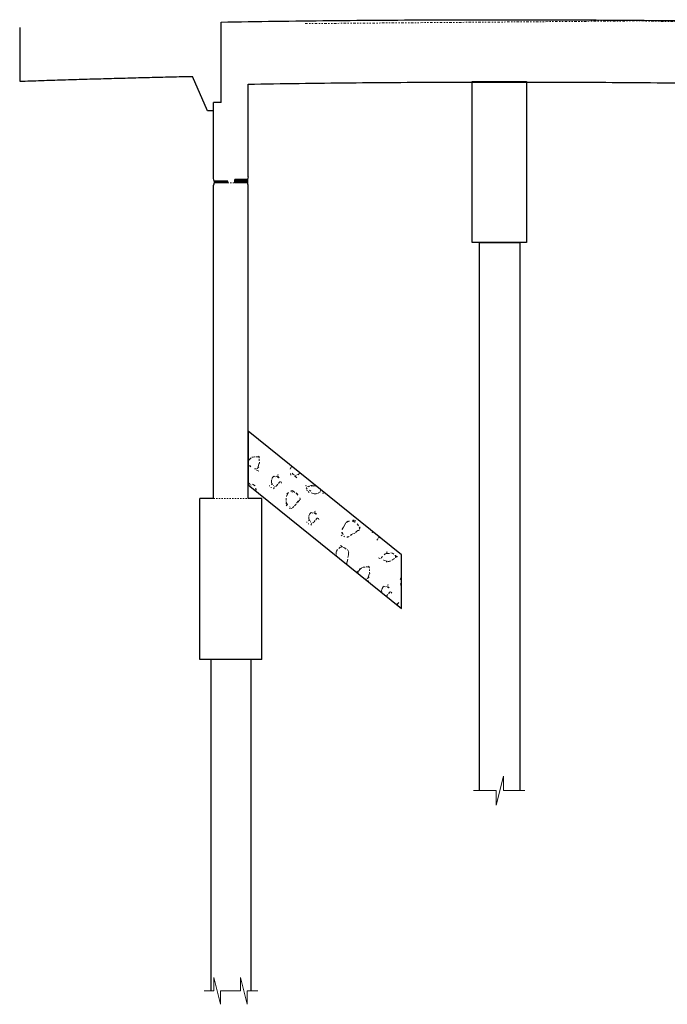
# Model space of a CAD drawing. Extents: x -10 to 913, y 929 to 1293.
# Tile 5 of 7: x 689 to 737, y 1104 to 1177. Entities that reach past the tile are written whole.
import ezdxf

# ---------------------------------------------------------------- set-up
doc = ezdxf.new("R2010")
doc.units = 0
doc.header["$MEASUREMENT"] = 0
for name, pattern in [('bconstruction', [0.46875, 0.25, -0.03125, 0.0625, -0.03125, 0.0625, -0.03125]), ('DGN Style 3', [0.380284, 0.271631, -0.108652]), ('DGN Style 6', [0.516643, 0.190142, -0.108652, 0.000271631, -0.108652, 0.000271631, -0.108652])]:
    doc.linetypes.add(name, pattern=pattern)
for name, color, linetype, lineweight in [('BR_P_Dia_Object', 40, 'Continuous', 30), ('BR_P_Gen_Approach_Slab', 30, 'Continuous', 30), ('BR_P_Gen_Joint_Filler', 40, 'Continuous', 0), ('BR_P_Gen_Text', 7, 'Continuous', 13), ('BR_P_Slab_Object', 3, 'Continuous', 30), ('BR_P_Sub_Const_Joint', 5, 'bconstruction', 13), ('BR_P_Sub_Deep_Object', 4, 'Continuous', 30), ('BR_P_Sub_Foot_Object', 7, 'Continuous', 30), ('BR_P_Sub_Object', 1, 'Continuous', 30), ('PF_X_Ground_Line', 92, 'DGN Style 3', 13), ('XS_P_Finished_Grade', 3, 'Continuous', 30)]:
    doc.layers.add(name, color=color, linetype=linetype, lineweight=lineweight)

msp = doc.modelspace()

# ---------------------------------------------------------------- hatches: boundary and pattern name
at = {"layer": 'BR_P_Gen_Joint_Filler', "ltscale": 0.05}
h = msp.add_hatch(dxfattribs=at)
h.set_pattern_fill('HATCH', color=256, scale=0.01, style=0, pattern_type=2)
h.set_pattern_definition([(135, (702.53656, 1164.10931), (0.0596878, 0.0596878), [])])
h.paths.add_polyline_path([(703.581, 1165.023), (703.581, 1165.148), (704.61, 1165.148), (704.61, 1165.023)])
h = msp.add_hatch(dxfattribs=at)
h.set_pattern_fill('HATCH', color=256, scale=0.01, style=0, pattern_type=2)
h.set_pattern_definition([(135, (704.68366, 1164.46225), (0.0596878, 0.0596878), [])])
h.paths.add_polyline_path([(706.073, 1165.023), (705.116, 1165.023), (705.116, 1165.273), (706.073, 1165.273)])
at = {"layer": 'XS_P_Finished_Grade', "linetype": 'Continuous', "lineweight": 0}
h = msp.add_hatch(dxfattribs=at)
h.set_pattern_fill('A-1-A', style=0, pattern_type=2)
h.set_pattern_definition([(239.067042, (14300.7736, 22740.1637), (-16.399995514, -24.62999191), [0.1824, -47.6743]), (240.28519, (14300.6799, 22740.0073), (-24.600004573, -41.05000719), [0.1824, -65.9889]), (239.067042, (14300.5894, 22739.8489), (-16.399995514, -24.62999191), [0.18242, -47.67426]), (254.762598, (14300.49566, 22739.6924), (-8.200002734, -32.84000896), [0.12004, -93.48048]), (277.116427, (14300.4641, 22739.5765), (-8.19999989, 57.46999742), [0.12848, -66.06142]), (288.41401, (14300.48, 22739.449), (3.8e-06, -8.21000068), [0.13198, -25.82716]), (296.537129, (14300.5217, 22739.324), (6e-06, -8.21000183), [0.0673, -18.28636]), (303.657846, (14300.5518, 22739.2636), (-8.1999992, 8.2100043), [0.06548, -29.525]), (319.364198, (14300.5881, 22739.2091), (-49.199995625, 41.04999543), [0.06998, -75.56934]), (336.011584, (14300.6412, 22739.1636), (-16.399995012, 8.209998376), [0.09094, -80.68596]), (353.652139, (14300.7243, 22739.1266), (-8.199994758, -1.194e-06), [0.08618, -74.16908]), (11.323369, (14300.81, 22739.117), (-32.80000181, -8.21000049), [0.0835, -41.73044]), (21.8255, (14300.8918, 22739.1335), (-24.59999481, -8.20999835), [0.09562, -44.07016]), (24.470271, (14300.98056, 22739.169), (-16.399994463, -8.20999683), [0.09666, -99.00502]), (26.592994, (14301.0685, 22739.209), (-8.2000021, -9.95e-06), [0.09766, -18.24256]), (26.592994, (14301.156, 22739.2528), (-8.2000021, -9.95e-06), [0.21512, -18.12512]), (29.084259, (14301.3482, 22739.34906), (-57.399997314, -32.839998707), [0.21272, -84.23574]), (33.722304, (14301.5341, 22739.4525), (-16.39999823, -8.21001047), [0.21862, -29.358]), (54.005837, (14301.71596, 22739.5738), (-40.999997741, -57.469996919), [0.11502, -111.50602]), (78.703489, (14301.7835, 22739.6669), (-8.19999916, -32.83999415), [0.11872, -41.74228]), (108.41401, (14301.8068, 22739.7833), (-8.19999652, 16.42000022), [0.10696, -25.85218]), (128.625749, (14301.773, 22739.8848), (-24.60000036, 32.840001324), [0.0509, -52.49378]), (131.598867, (14301.74124, 22739.92454), (-57.400001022, 65.680003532), [0.05184, -98.75652]), (132.238934, (14301.70684, 22739.9633), (-73.799995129, 82.099994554), [0.05222, -121.93096]), (134.965085, (14301.672, 22740.002), (-8.1999936, 4.8e-06), [0.0972, -11.50642]), (132.238934, (14301.60304, 22740.0707), (-73.799995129, 82.099994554), [0.09646, -121.88672]), (137.978063, (14301.5382, 22740.14214), (-8.199996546, 8.209997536), [0.09838, -110.28156]), (146.277696, (14301.4651, 22740.208), (-8.20000262, 8.2099898), [0.08614, -29.49048]), (158.1745, (14301.3935, 22740.2558), (-16.40000215, 8.21000081), [0.08584, -44.07994]), (164.036149, (14301.3138, 22740.2877), (-32.799995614, 8.20999903), [0.08686, -59.61554]), (168.676631, (14301.2303, 22740.3116), (-32.80000181, 8.21000049), [0.05026, -41.76366]), (173.652139, (14301.181, 22740.3215), (-65.600002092, 8.210001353), [0.04974, -74.20552]), (185.200729, (14301.13154, 22740.327), (-8.199997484, 1.172e-06), [0.0493, -90.52358]), (185.200729, (14301.08246, 22740.3225), (-8.199997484, 1.172e-06), [0.05656, -90.5163]), (189.473653, (14301.0261, 22740.3174), (-8.19999675, 1.32e-06), [0.05656, -49.82374]), (208.639825, (14300.97036, 22740.3081), (-73.799999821, -41.050000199), [0.05534, -102.7191]), (218.693876, (14300.9218, 22740.2816), (-32.799998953, -24.629999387), [0.06308, -52.46754]), (217.90883, (14300.87256, 22740.24214), (-32.800006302, -24.630004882), [0.06312, -93.47426]), (218.693876, (14300.8227, 22740.2034), (-32.799998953, -24.629999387), [0.06312, -52.46748]), (102.514028, (14300.166, 22745.4937), (-8.199999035, 32.83999561), [0.17332, -75.5148]), (102.514028, (14300.1284, 22745.6629), (-8.199999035, 32.83999561), [0.17332, -75.5148]), (104.019822, (14300.0909, 22745.8321), (-8.20000134, 24.63000696), [0.17332, -33.67496]), (95.188137, (14300.0489, 22746.00026), (1.6e-07, -8.209995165), [0.13136, -90.55014]), (77.485972, (14300.037, 22746.1311), (-8.19999977, -41.050000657), [0.13308, -75.55504]), (59.067042, (14300.0658, 22746.261), (-8.20000093, -16.42000195), [0.15192, -47.70476]), (42.308448, (14300.14394, 22746.39134), (-8.19999299, -8.209993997), [0.14358, -121.82548]), (30.994573, (14300.2501, 22746.488), (-24.599993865, -16.41999546), [0.12276, -47.70648]), (12.543603, (14300.3554, 22746.5512), (-32.799994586, -8.2099981), [0.11252, -75.49208]), (354.799271, (14300.4652, 22746.57564), (-8.199997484, -1.172e-06), [0.13146, -90.44142]), (335.529729, (14300.5961, 22746.5637), (-16.399994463, 8.20999683), [0.1459, -98.95578]), (318.779466, (14300.7289, 22746.5033), (-8.199999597, 8.210000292), [0.1692, -87.04412]), (296.537129, (14300.856, 22746.3918), (6e-06, -8.21000183), [0.2296, -18.12406]), (270, (14300.959, 22746.186), (-8.2, -8.21), [0.20964, -8.00036]), (260.548995, (14300.9587, 22745.9768), (3e-08, -8.20999944), [0.20862, -49.7292]), (261.879668, (14300.9245, 22745.771), (-8.20000218, -49.26000964), [0.1653, -57.88674]), (254.762598, (14300.9011, 22745.6073), (-8.200002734, -32.84000896), [0.16712, -93.4334]), (240.28519, (14300.8572, 22745.4461), (-24.600004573, -41.05000719), [0.18382, -65.98748]), (222.308448, (14300.7661, 22745.28644), (-8.19999299, -8.209993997), [0.13018, -121.83888]), (206.592994, (14300.67, 22745.1988), (-8.2000021, -9.95e-06), [0.11818, -18.22204]), (180, (14300.564, 22745.146), (-8.2, 8.21), [0.09898, -8.10102]), (150.225029, (14300.4652, 22745.1459), (-16.400003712, 8.21000134), [0.11058, -66.01978]), (138.779466, (14300.3692, 22745.2008), (-57.399995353, 49.259995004), [0.1207, -87.09262]), (123.657846, (14300.2784, 22745.2803), (-8.19999724, 16.41999008), [0.11802, -29.47248]), (113.173318, (14300.213, 22745.3786), (-8.19999738, 16.41999415), [0.04162, -62.47206]), (111.777341, (14300.1966, 22745.4168), (-8.19999726, 24.62999411), [0.04136, -44.1634]), (111.777341, (14300.1813, 22745.4553), (-8.19999726, 24.62999411), [0.04136, -44.16342]), (120.932958, (14301.2369, 22742.2182), (-16.399995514, 24.62999191), [0.18266, -47.67402]), (120.932958, (14301.143, 22742.3749), (-16.399995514, 24.62999191), [0.18266, -47.67402]), (120.932958, (14301.0491, 22742.5316), (-16.399995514, 24.62999191), [0.18266, -47.67402]), (104.019822, (14300.9552, 22742.6883), (-8.20000134, 24.63000696), [0.1206, -33.72766]), (81.879668, (14300.926, 22742.8053), (1.07e-06, -8.209996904), [0.12866, -57.9234]), (71.58599, (14300.9441, 22742.9326), (-3.8e-06, -8.21000068), [0.13192, -25.82722]), (65.582341, (14300.9858, 22743.0578), (-8.200002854, -16.420007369), [0.06762, -99.11352]), (55.040779, (14301.01376, 22743.1194), (-40.99999993, -57.469998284), [0.0661, -100.1096]), (41.220534, (14301.05164, 22743.17356), (-8.199999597, -8.210000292), [0.0703, -87.14302]), (24.470271, (14301.1045, 22743.2199), (-16.399994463, -8.20999683), [0.09092, -99.01076]), (5.717511, (14301.1873, 22743.2575), (-8.199993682, 9.94e-07), [0.08636, -82.32362]), (348.676631, (14301.2732, 22743.2661), (-32.80000181, 8.21000049), [0.08342, -41.7305]), (338.1745, (14301.355, 22743.2498), (-24.59999481, 8.20999835), [0.09556, -44.07024]), (335.529729, (14301.4437, 22743.21424), (-16.399994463, 8.20999683), [0.09664, -99.00504]), (333.407006, (14301.5317, 22743.1742), (-8.2000021, 9.95e-06), [0.09768, -18.24256]), (333.407006, (14301.619, 22743.1305), (-8.2000021, 9.95e-06), [0.21536, -18.12488]), (330.915741, (14301.8116, 22743.0341), (-57.399997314, 32.839998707), [0.2129, -84.23556]), (326.277696, (14301.9976, 22742.9306), (-16.39999823, 8.21001047), [0.21904, -29.35758]), (305.504656, (14302.1798, 22742.809), (-16.40000268, 24.63000264), [0.11474, -70.4813]), (281.296511, (14302.2464, 22742.7156), (-8.19999916, 32.83999415), [0.11796, -41.74302]), (251.58599, (14302.2696, 22742.6), (-8.19999652, -16.42000022), [0.1065, -25.85264]), (232.158852, (14302.2359, 22742.49884), (-32.79999725, -41.04999593), [0.0511, -93.51434]), (228.848678, (14302.20456, 22742.4585), (-8.199994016, -8.20999402), [0.05224, -87.17518]), (227.761066, (14302.1702, 22742.41916), (-73.799995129, -82.099994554), [0.05266, -121.93052]), (227.761066, (14302.1348, 22742.38016), (-73.799995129, -82.099994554), [0.09722, -121.88596]), (225.034915, (14302.0694, 22742.308), (-8.1999936, -4.8e-06), [0.09644, -11.50718]), (222.021937, (14302.0013, 22742.23996), (-8.199996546, -8.209997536), [0.09836, -110.2816]), (212.502829, (14301.9282, 22742.1741), (-24.600000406, -16.419998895), [0.08594, -106.86658]), (201.8255, (14301.8557, 22742.128), (-16.40000215, -8.21000081), [0.08528, -44.0805]), (196.718473, (14301.7766, 22742.09624), (-24.600001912, -8.210000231), [0.08654, -85.5326]), (191.323369, (14301.6937, 22742.0713), (-32.80000181, -8.21000049), [0.0504, -41.76352]), (186.347861, (14301.6443, 22742.0614), (-65.600002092, -8.210001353), [0.0498, -74.20546]), (180, (14301.595, 22742.056), (-8.2, 8.21), [0.04924, -8.15076]), (174.799271, (14301.54554, 22742.05594), (-8.199997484, -1.172e-06), [0.05656, -90.5163]), (167.456397, (14301.4892, 22742.0611), (-32.799994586, 8.2099981), [0.05702, -75.5476]), (151.360175, (14301.43354, 22742.07344), (-73.799999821, 41.050000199), [0.05546, -102.71898]), (141.306124, (14301.3849, 22742.1), (-32.799998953, 24.629999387), [0.06314, -52.46748]), (141.306124, (14301.3356, 22742.1395), (-32.799998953, 24.629999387), [0.06312, -52.4675]), (141.306124, (14301.2863, 22742.179), (-32.799998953, 24.629999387), [0.06312, -52.4675]), (30.994573, (14300.3017, 22743.7842), (-24.599993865, -16.41999546), [0.09328, -47.73596]), (30.994573, (14300.3816, 22743.8322), (-24.599993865, -16.41999546), [0.0933, -47.73596]), (32.036776, (14300.4616, 22743.8803), (-41.000004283, -24.630002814), [0.09322, -77.29194]), (61.418886, (14300.5406, 22743.9297), (-8.200004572, -16.420008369), [0.08292, -102.75936]), (101.296511, (14300.5803, 22744.0025), (-1.24e-06, -8.20999587), [0.10238, -41.75862]), (124.959221, (14300.56024, 22744.1029), (-40.99999993, 57.469998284), [0.10494, -100.07076]), (144.429288, (14300.5001, 22744.1889), (-32.800007, 24.630004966), [0.11132, -70.45682]), (156.011584, (14300.4096, 22744.2537), (-57.399997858, 24.6299985), [0.10296, -80.67392]), (168.676631, (14300.3155, 22744.2955), (-32.80000181, 8.21000049), [0.09922, -41.7147]), (185.200729, (14300.2182, 22744.315), (-8.199997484, 1.172e-06), [0.13842, -90.43444]), (186.347861, (14300.0804, 22744.3025), (-65.600002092, -8.210001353), [0.14132, -74.11396]), (201.8255, (14299.9399, 22744.2868), (-16.40000215, -8.21000081), [0.14824, -44.01756]), (212.502829, (14299.8023, 22744.23174), (-24.600000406, -16.419998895), [0.10862, -106.84388]), (222.308448, (14299.7107, 22744.17336), (-8.19999299, -8.209993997), [0.10428, -121.86476]), (228.401133, (14299.6336, 22744.10316), (-57.400001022, -65.680003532), [0.10636, -98.702]), (237.560429, (14299.563, 22744.02364), (-40.999999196, -65.679999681), [0.08014, -106.9276]), (253.319965, (14299.52, 22743.956), (-16.399998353, -57.469991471), [0.07894, -85.62736]), (293.936583, (14299.4973, 22743.8804), (-24.599999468, 57.470001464), [0.06056, -80.78232]), (335.529729, (14299.5219, 22743.825), (-16.399994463, 8.20999683), [0.09916, -99.00252]), (341.544092, (14299.6122, 22743.784), (-16.39999135, 8.21000423), [0.09836, -25.83548]), (347.456397, (14299.7054, 22743.7528), (-32.799994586, 8.2099981), [0.0995, -75.5051]), (341.544092, (14299.8026, 22743.7312), (-16.39999135, 8.21000423), [0.08452, -25.84932]), (345.947317, (14299.8827, 22743.7044), (-8.20000225, 1.15e-06), [0.0836, -33.7283]), (5.200729, (14299.96384, 22743.68414), (-8.199997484, 1.172e-06), [0.07818, -90.4947]), (20.005544, (14300.0417, 22743.69124), (-24.6000038, -8.210000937), [0.0887, -95.90352]), (20.579014, (14300.125, 22743.7216), (-41.000007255, -16.420003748), [0.08924, -69.98212]), (20.579014, (14300.2086, 22743.7529), (-41.000007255, -16.420003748), [0.08926, -69.98212]), (48.401133, (14303.8329, 22742.9824), (-57.400001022, -65.680003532), [0.1205, -98.68786]), (48.848678, (14303.9129, 22743.0725), (-49.19999457, -57.469992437), [0.1205, -87.10692]), (48.401133, (14303.9922, 22743.1632), (-57.400001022, -65.680003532), [0.1205, -98.68786]), (73.319965, (14304.0722, 22743.2533), (-8.20000191, -24.630007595), [0.08056, -85.62574]), (113.173318, (14304.0953, 22743.3305), (-8.19999738, 16.41999415), [0.09378, -62.41992]), (129.255187, (14304.0584, 22743.4167), (-32.799999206, 41.049999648), [0.11356, -116.5155]), (134.965085, (14303.9866, 22743.5046), (-8.1999936, 4.8e-06), [0.11574, -11.48788]), (143.096578, (14303.9048, 22743.5865), (-8.19999765, 8.20999931), [0.11848, -40.89952]), (161.544092, (14303.81, 22743.6577), (-16.39999135, 8.21000423), [0.10924, -25.8246]), (192.543603, (14303.7064, 22743.6922), (-32.799994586, -8.2099981), [0.0949, -75.50972]), (221.220534, (14303.6138, 22743.67164), (-57.399995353, -49.259995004), [0.0772, -87.1361]), (232.158852, (14303.5557, 22743.62076), (-32.79999725, -41.04999593), [0.08046, -93.48498]), (243.462871, (14303.5063, 22743.5572), (-6e-06, -8.21000183), [0.08286, -18.27078]), (254.07304, (14303.4693, 22743.4831), (-8.19999811, -24.6299933), [0.10478, -59.65942]), (264.811863, (14303.44056, 22743.3823), (-1.6e-07, -8.209995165), [0.10192, -90.5796]), (275.188137, (14303.43134, 22743.2808), (-8.199999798, 82.09999566), [0.1002, -90.5813]), (279.451005, (14303.4404, 22743.181), (-8.20000055, 41.05000315), [0.07936, -49.85848]), (288.41401, (14303.4534, 22743.1027), (3.8e-06, -8.21000068), [0.0806, -25.87854]), (299.024969, (14303.4789, 22743.02626), (-32.7999993, 57.46999629), [0.0864, -84.41646]), (310.566793, (14303.5208, 22742.9507), (-41.000003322, 49.260005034), [0.04774, -75.6057]), (321.306124, (14303.5519, 22742.9145), (-32.799998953, 24.629999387), [0.04452, -52.4861]), (333.407006, (14303.5866, 22742.8866), (-8.2000021, 9.95e-06), [0.04296, -18.29726]), (349.682856, (14303.625, 22742.8674), (-49.200007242, 8.210001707), [0.0435, -91.63886]), (9.473653, (14303.6678, 22742.8596), (-41.000005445, -8.21000206), [0.0458, -49.83448]), (30.994573, (14303.713, 22742.8671), (-24.599993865, -16.41999546), [0.04274, -47.78652]), (48.401133, (14303.74964, 22742.88914), (-57.400001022, -65.680003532), [0.04174, -98.76662]), (48.401133, (14303.77736, 22742.92036), (-57.400001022, -65.680003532), [0.04164, -98.76672]), (47.761066, (14303.805, 22742.9515), (-73.799995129, -82.099994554), [0.04164, -121.94154]), (329.005427, (14306.8333, 22742.8753), (-24.599993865, 16.41999546), [0.09354, -47.7357]), (327.963224, (14306.9134, 22742.8271), (-41.000004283, 24.630002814), [0.09354, -77.29162]), (329.005427, (14306.9927, 22742.7775), (-24.599993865, 16.41999546), [0.09354, -47.7357]), (298.581114, (14307.07294, 22742.7293), (-8.200004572, 16.420008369), [0.08358, -102.7587]), (258.703489, (14307.113, 22742.6559), (1.24e-06, -8.20999587), [0.10302, -41.75796]), (234.495344, (14307.0927, 22742.5549), (-24.5999967, -32.839997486), [0.1054, -70.49064]), (215.570712, (14307.0315, 22742.4691), (-32.800007, -24.630004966), [0.11082, -70.45732]), (204.470271, (14306.9414, 22742.4046), (-73.800007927, -32.84000375), [0.1024, -98.99928]), (191.323369, (14306.8482, 22742.3622), (-32.80000181, -8.21000049), [0.0987, -41.71522]), (180, (14306.751, 22742.343), (-8.2, 8.21), [0.13896, -8.06104]), (168.676631, (14306.6125, 22742.3428), (-32.80000181, 8.21000049), [0.14344, -41.67048]), (158.1745, (14306.4718, 22742.371), (-16.40000215, 8.21000081), [0.1491, -44.01668]), (146.277696, (14306.3334, 22742.4264), (-8.20000262, 8.2099898), [0.10892, -29.4677]), (137.978063, (14306.2428, 22742.4869), (-8.199996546, 8.209997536), [0.10412, -110.27582]), (131.598867, (14306.16546, 22742.5566), (-57.400001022, 65.680003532), [0.1063, -98.70206]), (123.657846, (14306.0949, 22742.636), (-8.19999724, 16.41999008), [0.07948, -29.511]), (106.680035, (14306.05084, 22742.70224), (-16.399998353, 57.469991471), [0.0787, -85.6276]), (65.582341, (14306.02824, 22742.7776), (-8.200002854, -16.420007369), [0.06074, -99.1204]), (24.470271, (14306.05334, 22742.8329), (-16.399994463, -8.20999683), [0.09926, -99.0024]), (18.455908, (14306.1437, 22742.874), (-16.39999135, -8.21000423), [0.09838, -25.83546]), (12.543603, (14306.237, 22742.9052), (-32.799994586, -8.2099981), [0.0995, -75.5051]), (18.455908, (14306.3342, 22742.9268), (-16.39999135, -8.21000423), [0.08438, -25.84946]), (14.052683, (14306.4142, 22742.9535), (-8.20000225, -1.15e-06), [0.08352, -33.72838]), (354.799271, (14306.4952, 22742.9738), (-8.199997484, -1.172e-06), [0.0784, -90.49446]), (341.544092, (14306.5733, 22742.9667), (-16.39999135, 8.21000423), [0.0916, -25.84224]), (339.994456, (14306.6602, 22742.9377), (-24.6000038, 8.210000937), [0.092, -95.90022]), (339.994456, (14306.74664, 22742.9062), (-24.6000038, 8.210000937), [0.09198, -95.90024]), (48.401133, (14305.14524, 22741.4503), (-57.400001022, -65.680003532), [0.1882, -98.62016]), (48.848678, (14305.2702, 22741.59106), (-49.19999457, -57.469992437), [0.1882, -87.03922]), (48.401133, (14305.39404, 22741.73276), (-57.400001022, -65.680003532), [0.1882, -98.62016]), (73.319965, (14305.519, 22741.8735), (-8.20000191, -24.630007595), [0.12578, -85.58052]), (113.173318, (14305.5551, 22741.994), (-8.19999738, 16.41999415), [0.1465, -62.36718]), (129.255187, (14305.49744, 22742.12866), (-32.799999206, 41.049999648), [0.17688, -116.45218]), (134.965085, (14305.3855, 22742.2656), (-8.1999936, 4.8e-06), [0.18022, -11.4234]), (143.096578, (14305.2581, 22742.3931), (-8.19999765, 8.20999931), [0.18524, -40.83278]), (161.544092, (14305.11, 22742.5044), (-16.39999135, 8.21000423), [0.17082, -25.76302]), (192.543603, (14304.948, 22742.5584), (-32.799994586, -8.2099981), [0.14844, -75.45616]), (221.220534, (14304.8031, 22742.5262), (-57.399995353, -49.259995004), [0.12082, -87.0925]), (232.158852, (14304.7122, 22742.4466), (-32.79999725, -41.04999593), [0.12586, -93.43958]), (243.462871, (14304.635, 22742.3472), (-6e-06, -8.21000183), [0.1296, -18.22404]), (254.07304, (14304.5771, 22742.2313), (-8.19999811, -24.6299933), [0.16372, -59.6005]), (264.811863, (14304.53216, 22742.0738), (-1.6e-07, -8.209995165), [0.15922, -90.52228]), (275.188137, (14304.51776, 22741.91524), (-8.199999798, 82.09999566), [0.15658, -90.52492]), (279.451005, (14304.5319, 22741.7593), (-8.20000055, 41.05000315), [0.1235, -49.81434]), (288.41401, (14304.5522, 22741.6375), (3.8e-06, -8.21000068), [0.1255, -25.83364]), (299.71481, (14304.5919, 22741.5184), (-24.600004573, 41.05000719), [0.13462, -66.03668]), (310.566793, (14304.6586, 22741.4015), (-41.000003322, 49.260005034), [0.07404, -75.5794]), (322.09117, (14304.7067, 22741.34524), (-40.99999562, 32.839997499), [0.06914, -93.46824]), (333.407006, (14304.7613, 22741.3028), (-8.2000021, 9.95e-06), [0.06688, -18.27336]), (348.676631, (14304.821, 22741.2728), (-32.80000181, 8.21000049), [0.0678, -41.74612]), (7.133616, (14304.8875, 22741.2595), (-8.199994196, 6.6e-07), [0.07114, -66.04062]), (32.036776, (14304.9581, 22741.2684), (-41.000004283, -24.630002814), [0.06666, -77.3185]), (48.401133, (14305.01464, 22741.3037), (-57.400001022, -65.680003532), [0.06548, -98.74288]), (48.401133, (14305.0581, 22741.3527), (-57.400001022, -65.680003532), [0.06544, -98.74292]), (48.047508, (14305.10156, 22741.4016), (-8.199994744, -8.209993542), [0.06544, -110.32864]), (243.462871, (14304.99, 22744.5264), (-6e-06, -8.21000183), [0.13618, -18.21746]), (245.582341, (14304.92934, 22744.4046), (-32.800001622, -73.890004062), [0.13622, -99.04492]), (243.462871, (14304.873, 22744.2806), (-6e-06, -8.21000183), [0.13618, -18.21746]), (275.188137, (14304.8122, 22744.1587), (-8.199999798, 82.09999566), [0.143, -90.53852]), (311.151322, (14304.8251, 22744.0163), (-49.19999457, 57.469992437), [0.177, -87.0504]), (320.676365, (14304.9416, 22743.883), (-40.999998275, 32.839997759), [0.19506, -116.40586]), (335.529729, (14305.0925, 22743.7594), (-16.399994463, 8.20999683), [0.12642, -98.97524]), (5.200729, (14305.20756, 22743.70704), (-8.199997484, 1.172e-06), [0.12448, -90.44838]), (26.592994, (14305.3315, 22743.7183), (-8.2000021, -9.95e-06), [0.12722, -18.21302]), (45.034915, (14305.445, 22743.775), (-8.1999936, -4.8e-06), [0.20654, -11.3971]), (55.040779, (14305.59124, 22743.9214), (-40.99999993, -57.469998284), [0.19274, -99.98296]), (68.222659, (14305.7017, 22744.0794), (-8.20000328, -16.42000659), [0.18008, -44.0247]), (84.811863, (14305.7685, 22744.2466), (-8.199999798, -82.09999566), [0.12708, -90.55442]), (105.92696, (14305.78, 22744.3732), (-8.19999811, 24.6299933), [0.13852, -59.62568]), (126.836385, (14305.742, 22744.5064), (-8.19999933, 8.20999763), [0.15214, -40.87986]), (146.277696, (14305.6508, 22744.6281), (-8.20000262, 8.2099898), [0.15602, -29.4206]), (168.676631, (14305.521, 22744.7148), (-32.80000181, 8.21000049), [0.1425, -41.67142]), (196.718473, (14305.38126, 22744.74274), (-24.600001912, -8.210000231), [0.13266, -85.48648]), (215.024833, (14305.2542, 22744.7046), (-57.400001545, -41.050001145), [0.10654, -100.02738]), (213.722304, (14305.167, 22744.6434), (-8.20000262, -8.2099898), [0.106, -29.47062]), (213.722304, (14305.0788, 22744.5846), (-8.20000262, -8.2099898), [0.10598, -29.47062]), (30.994573, (14304.2047, 22745.6152), (-24.599993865, -16.41999546), [0.09326, -47.73598]), (30.994573, (14304.2847, 22745.6632), (-24.599993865, -16.41999546), [0.09326, -47.73598]), (32.036776, (14304.3646, 22745.7113), (-41.000004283, -24.630002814), [0.09326, -77.29188]), (61.418886, (14304.4437, 22745.76076), (-8.200004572, -16.420008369), [0.08328, -102.759]), (101.296511, (14304.4835, 22745.8339), (-1.24e-06, -8.20999587), [0.10324, -41.75774]), (125.504656, (14304.4633, 22745.9351), (-24.5999967, 32.839997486), [0.10618, -70.48986]), (144.429288, (14304.4017, 22746.0216), (-32.800007, 24.630004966), [0.1106, -70.45756]), (156.011584, (14304.3117, 22746.0859), (-57.399997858, 24.6299985), [0.10232, -80.67456]), (169.682856, (14304.2182, 22746.1275), (-49.200007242, 8.210001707), [0.09868, -91.58368]), (185.200729, (14304.12114, 22746.1452), (-8.199997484, 1.172e-06), [0.13826, -90.43462]), (186.347861, (14303.9834, 22746.1326), (-65.600002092, -8.210001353), [0.14122, -74.11404]), (201.8255, (14303.8431, 22746.117), (-16.40000215, -8.21000081), [0.148, -44.01778]), (212.502829, (14303.7057, 22746.062), (-24.600000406, -16.419998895), [0.10846, -106.84406]), (222.308448, (14303.61424, 22746.0037), (-8.19999299, -8.209993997), [0.10414, -121.86492]), (228.047508, (14303.5372, 22745.93364), (-8.199994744, -8.209993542), [0.1063, -110.28778]), (235.040779, (14303.46616, 22745.8546), (-40.99999993, -57.469998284), [0.05932, -100.11638]), (245.582341, (14303.4322, 22745.80596), (-32.800001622, -73.890004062), [0.06336, -99.11776]), (262.883573, (14303.406, 22745.7483), (-6.35e-07, -8.21000603), [0.05444, -66.13546]), (302.439571, (14303.39924, 22745.69426), (-40.999999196, 65.679999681), [0.04524, -106.9625]), (335.529729, (14303.4235, 22745.6561), (-16.399994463, 8.20999683), [0.09932, -99.00236]), (343.281527, (14303.5139, 22745.61494), (-57.399999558, 16.419999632), [0.09886, -85.52028]), (345.947317, (14303.6086, 22745.5865), (-8.20000225, 1.15e-06), [0.0997, -33.7122]), (343.281527, (14303.7053, 22745.5623), (-57.399999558, 16.419999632), [0.08448, -85.53466]), (344.036149, (14303.7862, 22745.538), (-24.600005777, 8.21000116), [0.08366, -59.61874]), (5.200729, (14303.86664, 22745.515), (-8.199997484, 1.172e-06), [0.07848, -90.4944]), (18.455908, (14303.9448, 22745.522), (-16.39999135, -8.21000423), [0.09182, -25.84202]), (20.579014, (14304.0319, 22745.5512), (-41.000007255, -16.420003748), [0.0922, -69.97918]), (20.005544, (14304.1182, 22745.58356), (-24.6000038, -8.210000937), [0.09216, -95.90006]), (253.319965, (14302.5337, 22744.6888), (-16.399998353, -57.469991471), [0.14466, -85.56164]), (253.319965, (14302.4922, 22744.55026), (-16.399998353, -57.469991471), [0.14466, -85.56164]), (253.319965, (14302.45066, 22744.4117), (-16.399998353, -57.469991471), [0.14466, -85.56164]), (222.308448, (14302.40914, 22744.2731), (-8.19999299, -8.209993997), [0.12264, -121.84642]), (180, (14302.3185, 22744.1906), (-8.2, 8.21), [0.15588, -8.04412]), (156.011584, (14302.1626, 22744.1906), (-57.399997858, 24.6299985), [0.18998, -80.58692]), (142.09117, (14301.989, 22744.2678), (-32.800006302, 24.630004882), [0.17906, -93.35832]), (129.771232, (14301.8477, 22744.3778), (-8.199998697, 8.209999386), [0.1423, -63.94786]), (119.71481, (14301.7567, 22744.4872), (-24.600004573, 41.05000719), [0.13132, -66.03998]), (95.188137, (14301.6916, 22744.60124), (1.6e-07, -8.209995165), [0.11006, -90.57144]), (66.063417, (14301.6816, 22744.7109), (-24.599999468, -57.470001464), [0.11142, -80.73146]), (51.374251, (14301.7268, 22744.8127), (-24.60000036, -32.840001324), [0.1256, -52.41908]), (41.220534, (14301.80524, 22744.9108), (-8.199999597, -8.210000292), [0.13908, -87.07424]), (28.639825, (14301.90986, 22745.00246), (-73.799999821, -41.050000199), [0.10212, -102.67232]), (14.052683, (14301.9995, 22745.0514), (-8.20000225, -1.15e-06), [0.09344, -33.71844]), (7.133616, (14302.0901, 22745.0741), (-8.199994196, 6.6e-07), [0.09156, -66.0202]), (7.133616, (14302.181, 22745.0855), (-8.199994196, 6.6e-07), [0.0974, -66.01434]), (0, (14302.278, 22745.0976), (-8.2, -8.21), [0.10764, -8.09236]), (349.682856, (14302.38526, 22745.09756), (-49.200007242, 8.210001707), [0.0898, -91.59258]), (303.657846, (14302.4736, 22745.0815), (-8.1999992, 8.2100043), [0.0709, -29.51958]), (275.188137, (14302.5129, 22745.02246), (-8.199999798, 82.09999566), [0.1113, -90.5702]), (270, (14302.523, 22744.912), (-8.2, -8.21), [0.11158, -8.09842]), (275.703683, (14302.523, 22744.8), (-8.200000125, 73.89000942), [0.11174, -82.39676]), (257.485972, (14302.6697, 22741.4787), (-8.199999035, -32.83999561), [0.11946, -75.56866]), (257.485972, (14302.6438, 22741.3621), (-8.199999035, -32.83999561), [0.11946, -75.56866]), (257.485972, (14302.6179, 22741.2454), (-8.199999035, -32.83999561), [0.11946, -75.56866]), (66.826682, (14303.372, 22740.5952), (-16.40000063, -41.0500005), [0.19932, -62.31436]), (90, (14303.4505, 22740.7784), (-8.2, -8.21), [0.21264, -7.99736]), (95.703683, (14303.4505, 22740.9911), (8.92e-07, -8.210006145), [0.21154, -82.29694]), (98.120332, (14303.4294, 22741.2016), (-8.20000218, 49.26000964), [0.16586, -57.8862]), (105.237402, (14303.406, 22741.3658), (-8.200002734, 32.84000896), [0.16698, -93.43352]), (120.932958, (14303.3621, 22741.5269), (-16.399995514, 24.62999191), [0.18392, -47.67276]), (134.965085, (14303.2676, 22741.6847), (-8.1999936, 4.8e-06), [0.12912, -11.4745]), (155.529729, (14303.17634, 22741.776), (-73.800007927, 32.84000375), [0.11932, -98.98236]), (185.200729, (14303.0677, 22741.82544), (-8.199997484, 1.172e-06), [0.09886, -90.474]), (204.470271, (14302.96926, 22741.8165), (-73.800007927, -32.84000375), [0.1072, -98.99448]), (221.220534, (14302.8717, 22741.7721), (-57.399995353, -49.259995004), [0.1216, -87.09172]), (236.342154, (14302.7802, 22741.692), (-8.19999724, -16.41999008), [0.1178, -29.47268]), (248.222659, (14302.715, 22741.5939), (-8.19999726, -24.62999411), [0.04138, -44.1634]), (249.466902, (14302.6996, 22741.5555), (-8.199997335, -24.629994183), [0.0412, -70.09454]), (248.222659, (14302.6851, 22741.5169), (-8.19999726, -24.62999411), [0.04122, -44.16356]), (257.485972, (14302.5909, 22741.1291), (-8.199999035, -32.83999561), [0.05386, -75.63426]), (255.980178, (14302.5793, 22741.0765), (-8.20000134, -24.63000696), [0.05388, -33.7944]), (257.485972, (14302.5662, 22741.0242), (-8.199999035, -32.83999561), [0.05388, -75.63426]), (264.296317, (14302.5545, 22740.9716), (-8.92e-07, -8.210006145), [0.13104, -82.37746]), (281.296511, (14302.5415, 22740.8412), (-8.19999916, 32.83999415), [0.13282, -41.72816]), (301.974007, (14302.5675, 22740.711), (-24.599995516, 41.049993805), [0.15266, -77.27384]), (314.965085, (14302.6484, 22740.5815), (-8.1999936, 4.8e-06), [0.1457, -11.45794]), (329.005427, (14302.7513, 22740.4784), (-24.599993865, 16.41999546), [0.12502, -47.70422]), (350.526347, (14302.8585, 22740.414), (-41.000005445, 8.21000206), [0.11172, -49.76858]), (12.543603, (14302.9687, 22740.3956), (-32.799994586, -8.2099981), [0.13664, -75.46796]), (24.470271, (14303.10206, 22740.4253), (-16.399994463, -8.20999683), [0.14836, -98.95332]), (37.90883, (14303.2371, 22740.4868), (-40.99999562, -32.839997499), [0.15442, -93.38296]), (38.693876, (14303.359, 22740.5817), (-32.799998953, -24.629999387), [0.00648, -52.52414]), (48.848678, (14303.364, 22740.5857), (-49.19999457, -57.469992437), [0.00622, -87.2212]), (50.744813, (14303.3681, 22740.5904), (-32.799999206, -41.049999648), [0.00622, -116.62282]), (280.292563, (14306.8371, 22745.9155), (-8.200002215, 49.260008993), [0.22062, -91.56638]), (281.296511, (14306.8765, 22745.6984), (-8.19999916, 32.83999415), [0.22064, -41.64034]), (280.292563, (14306.9197, 22745.48204), (-8.200002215, 49.260008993), [0.22064, -91.56638]), (264.811863, (14306.95914, 22745.26496), (-1.6e-07, -8.209995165), [0.1415, -90.54]), (243.462871, (14306.9463, 22745.124), (-6e-06, -8.21000183), [0.15064, -18.203]), (231.374251, (14306.879, 22744.9893), (-24.60000036, -32.840001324), [0.16744, -52.37724]), (225.034915, (14306.7745, 22744.8584), (-8.1999936, -4.8e-06), [0.08828, -11.51534]), (213.722304, (14306.7121, 22744.796), (-8.20000262, -8.2099898), [0.0806, -29.49602]), (201.8255, (14306.6451, 22744.7512), (-16.40000215, -8.21000081), [0.07628, -44.0895]), (185.200729, (14306.5743, 22744.7229), (-8.199997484, 1.172e-06), [0.10082, -90.47204]), (165.947317, (14306.4739, 22744.7137), (-8.20000225, 1.15e-06), [0.10766, -33.70422]), (150.225029, (14306.3694, 22744.7399), (-16.400003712, 8.21000134), [0.1069, -66.02346]), (139.364198, (14306.2766, 22744.793), (-8.200000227, 8.210000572), [0.118, -75.52134]), (134.965085, (14306.187, 22744.87), (-8.1999936, 4.8e-06), [0.11512, -11.4885]), (134.965085, (14306.106, 22744.951), (-8.1999936, 4.8e-06), [0.1168, -11.48682]), (131.952492, (14306.0232, 22745.0339), (-8.199994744, 8.209993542), [0.26524, -110.12882]), (130.566793, (14305.8459, 22745.2312), (-41.000003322, 49.260005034), [0.26138, -75.39206]), (126.836385, (14305.6759, 22745.4297), (-8.19999933, 8.20999763), [0.25662, -40.77538]), (106.680035, (14305.52204, 22745.6351), (-16.399998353, 57.469991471), [0.13142, -85.5749]), (81.879668, (14305.4843, 22745.761), (1.07e-06, -8.209996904), [0.1423, -57.90976]), (54.005837, (14305.5044, 22745.90186), (-40.999997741, -57.469996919), [0.13398, -111.48706]), (32.036776, (14305.5832, 22746.0103), (-41.000004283, -24.630002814), [0.06396, -77.3212]), (28.639825, (14305.6374, 22746.0442), (-73.799999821, -41.050000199), [0.0625, -102.71196]), (26.592994, (14305.6922, 22746.074), (-8.2000021, -9.95e-06), [0.06284, -18.2774]), (26.592994, (14305.7484, 22746.1023), (-8.2000021, -9.95e-06), [0.11758, -18.22264]), (24.470271, (14305.8536, 22746.1549), (-16.399994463, -8.20999683), [0.117, -98.98468]), (23.988416, (14305.9601, 22746.2034), (-16.399995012, -8.209998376), [0.11848, -80.65842]), (12.543603, (14306.0683, 22746.2515), (-32.799994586, -8.2099981), [0.10462, -75.49998]), (0, (14306.1704, 22746.274), (-8.2, -8.21), [0.10456, -8.09544]), (0, (14306.275, 22746.274), (-8.2, -8.21), [0.10388, -8.09612]), (348.676631, (14306.3789, 22746.2743), (-32.80000181, 8.21000049), [0.05944, -41.75448]), (345.947317, (14306.4371, 22746.2626), (-8.20000225, 1.15e-06), [0.05942, -33.75246]), (339.994456, (14306.4948, 22746.24816), (-24.6000038, 8.210000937), [0.06094, -95.93128]), (335.529729, (14306.55204, 22746.2273), (-16.399994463, 8.20999683), [0.07042, -99.03126]), (326.277696, (14306.6161, 22746.1981), (-16.39999823, 8.21001047), [0.0685, -29.50812]), (311.952492, (14306.6731, 22746.1601), (-8.199994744, 8.209993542), [0.0663, -110.32776]), (301.974007, (14306.7174, 22746.1108), (-24.599995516, 41.049993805), [0.07636, -77.35014]), (300.932958, (14306.7579, 22746.046), (-8.20000093, 16.42000195), [0.07636, -47.78034]), (301.974007, (14306.7971, 22745.9805), (-24.599995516, 41.049993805), [0.07634, -77.35016]), (48.401133, (14306.6102, 22740.2732), (-57.400001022, -65.680003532), [0.1205, -98.68786]), (48.848678, (14306.6902, 22740.3633), (-49.19999457, -57.469992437), [0.1205, -87.10692]), (48.401133, (14306.76946, 22740.45406), (-57.400001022, -65.680003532), [0.1205, -98.68786]), (73.319965, (14306.84946, 22740.54416), (-8.20000191, -24.630007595), [0.08056, -85.62574]), (113.173318, (14306.8726, 22740.6213), (-8.19999738, 16.41999415), [0.09378, -62.41992]), (129.255187, (14306.8357, 22740.70754), (-32.799999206, 41.049999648), [0.11356, -116.5155]), (134.965085, (14306.764, 22740.7955), (-8.1999936, 4.8e-06), [0.11574, -11.48788]), (143.096578, (14306.682, 22740.8774), (-8.19999765, 8.20999931), [0.11848, -40.89952]), (161.544092, (14306.5873, 22740.9485), (-16.39999135, 8.21000423), [0.10924, -25.8246]), (192.543603, (14306.4837, 22740.9831), (-32.799994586, -8.2099981), [0.0949, -75.50972]), (221.220534, (14306.39104, 22740.9625), (-57.399995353, -49.259995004), [0.0772, -87.1361]), (232.158852, (14306.33296, 22740.9116), (-32.79999725, -41.04999593), [0.08046, -93.48498]), (243.462871, (14306.2836, 22740.848), (-6e-06, -8.21000183), [0.08286, -18.27078]), (254.07304, (14306.2466, 22740.7739), (-8.19999811, -24.6299933), [0.10478, -59.65942]), (264.811863, (14306.2178, 22740.67316), (-1.6e-07, -8.209995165), [0.10192, -90.5796]), (275.188137, (14306.2086, 22740.57166), (-8.199999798, 82.09999566), [0.1002, -90.5813]), (279.451005, (14306.2177, 22740.4719), (-8.20000055, 41.05000315), [0.07936, -49.85848]), (288.41401, (14306.2307, 22740.3936), (3.8e-06, -8.21000068), [0.0806, -25.87854]), (299.024969, (14306.25616, 22740.3171), (-32.7999993, 57.46999629), [0.0864, -84.41646]), (310.566793, (14306.2981, 22740.2416), (-41.000003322, 49.260005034), [0.04774, -75.6057]), (321.306124, (14306.3291, 22740.2053), (-32.799998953, 24.629999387), [0.04452, -52.4861]), (333.407006, (14306.364, 22740.1775), (-8.2000021, 9.95e-06), [0.04296, -18.29726]), (349.682856, (14306.4023, 22740.15824), (-49.200007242, 8.210001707), [0.0435, -91.63886]), (9.473653, (14306.4451, 22740.1504), (-41.000005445, -8.21000206), [0.0458, -49.83448]), (30.994573, (14306.4903, 22740.158), (-24.599993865, -16.41999546), [0.04274, -47.78652]), (48.401133, (14306.5269, 22740.18), (-57.400001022, -65.680003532), [0.04174, -98.76662]), (48.401133, (14306.5546, 22740.2112), (-57.400001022, -65.680003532), [0.04164, -98.76672]), (47.761066, (14306.58226, 22740.24234), (-73.799995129, -82.099994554), [0.04164, -121.94154]), (48.401133, (14303.07474, 22738.9041), (-57.400001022, -65.680003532), [0.1205, -98.68786]), (48.848678, (14303.15474, 22738.9942), (-49.19999457, -57.469992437), [0.1205, -87.10692]), (48.401133, (14303.234, 22739.08494), (-57.400001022, -65.680003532), [0.1205, -98.68786]), (73.319965, (14303.314, 22739.17504), (-8.20000191, -24.630007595), [0.08056, -85.62574]), (113.173318, (14303.3371, 22739.2522), (-8.19999738, 16.41999415), [0.09378, -62.41992]), (129.255187, (14303.30024, 22739.3384), (-32.799999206, 41.049999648), [0.11356, -116.5155]), (134.965085, (14303.2284, 22739.4263), (-8.1999936, 4.8e-06), [0.11574, -11.48788]), (143.096578, (14303.1466, 22739.5082), (-8.19999765, 8.20999931), [0.11848, -40.89952]), (161.544092, (14303.0518, 22739.5794), (-16.39999135, 8.21000423), [0.10924, -25.8246]), (192.543603, (14302.9482, 22739.614), (-32.799994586, -8.2099981), [0.0949, -75.50972]), (221.220534, (14302.8556, 22739.59336), (-57.399995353, -49.259995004), [0.0772, -87.1361]), (232.158852, (14302.7975, 22739.5425), (-32.79999725, -41.04999593), [0.08046, -93.48498]), (243.462871, (14302.748, 22739.479), (-6e-06, -8.21000183), [0.08286, -18.27078])])
h.paths.add_polyline_path([(717.529, 1137.299), (717.529, 1133.299), (706.127, 1142.515), (706.127, 1146.515)], flags=17)

# ---------------------------------------------------------------- linework, layer by layer
at = {"layer": 'BR_P_Dia_Object'}
for p, q in [((704.106, 1171.015), (704.106, 1177.003)), ((706.127, 1165.461), (706.127, 1172.377)), ((703.527, 1165.336), (703.527, 1171.015)), ((704.106, 1171.015), (703.527, 1171.015)), ((703.581, 1165.148), (703.535, 1165.336)), ((706.127, 1165.461), (706.08, 1165.273))]:
    msp.add_line(p, q, dxfattribs=at)
at = {"layer": 'BR_P_Gen_Approach_Slab'}
for p, q in [((689.106, 1176.593), (689.106, 1172.593)), ((703.094, 1170.39), (701.982, 1172.957)), ((703.527, 1170.39), (703.094, 1170.39))]:
    msp.add_line(p, q, dxfattribs=at)
at = {"layer": 'BR_P_Gen_Approach_Slab', "ltscale": 0.05}
msp.add_open_spline([(689.106, 1172.593), (695.544, 1172.813), (701.982, 1172.957)], degree=2, dxfattribs=at)
at = {"layer": 'BR_P_Gen_Joint_Filler', "ltscale": 0.05, "flags": 128}
for points in [[(703.581, 1165.023), (703.581, 1165.148), (704.61, 1165.148), (704.61, 1165.023)], [(706.073, 1165.023), (705.116, 1165.023), (705.116, 1165.273), (706.073, 1165.273)]]:
    msp.add_lwpolyline(points, close=True, dxfattribs=at)
at = {"layer": 'BR_P_Gen_Text', "color": 97, "linetype": 'Continuous', "lineweight": 0}
for p, q in [((725.132, 1120.819), (724.593, 1118.663)), ((725.132, 1119.742), (725.132, 1120.819)), ((724.593, 1119.742), (722.907, 1119.742)), ((724.593, 1119.742), (724.593, 1118.663)), ((726.725, 1119.742), (725.132, 1119.742)), ((703.555, 1105.812), (704.055, 1103.812)), ((703.555, 1104.813), (703.555, 1105.812)), ((705.55, 1105.812), (706.05, 1103.812)), ((705.55, 1104.813), (705.55, 1105.812)), ((702.851, 1104.813), (703.555, 1104.813)), ((704.055, 1104.813), (704.846, 1104.813)), ((704.055, 1104.813), (704.055, 1103.812)), ((704.846, 1104.813), (705.55, 1104.813)), ((706.05, 1104.813), (706.841, 1104.813)), ((706.05, 1104.813), (706.05, 1103.812))]:
    msp.add_line(p, q, dxfattribs=at)
at = {"layer": 'BR_P_Slab_Object', "ltscale": 0.05}
for points in [[(704.106, 1177.004), (736.865, 1177.557), (770.55, 1176.352)], [(706.127, 1172.377), (736.83, 1172.884), (768.529, 1171.764)]]:
    msp.add_open_spline(points, degree=2, dxfattribs=at)
at = {"layer": 'BR_P_Sub_Const_Joint', "ltscale": 0.109568}
msp.add_line((706.073, 1165.023), (703.581, 1165.023), dxfattribs=at)
at = {"layer": 'BR_P_Sub_Const_Joint', "ltscale": 0.104167}
msp.add_line((703.527, 1141.494), (706.126, 1141.494), dxfattribs=at)
at = {"layer": 'BR_P_Sub_Deep_Object'}
for p, q in [((723.35, 1160.565), (726.35, 1160.565)), ((723.35, 1119.742), (723.35, 1160.565)), ((726.35, 1160.565), (726.35, 1119.743)), ((703.328, 1129.494), (703.328, 1104.813)), ((706.328, 1129.494), (706.328, 1104.813))]:
    msp.add_line(p, q, dxfattribs=at)
at = {"layer": 'BR_P_Sub_Foot_Object'}
for p, q in [((702.518, 1129.494), (702.518, 1141.494)), ((703.527, 1141.494), (702.518, 1141.494)), ((707.137, 1141.494), (706.126, 1141.494)), ((707.137, 1129.494), (707.137, 1141.494)), ((707.137, 1129.494), (702.518, 1129.494))]:
    msp.add_line(p, q, dxfattribs=at)
at = {"layer": 'BR_P_Sub_Object'}
for p, q in [((704.61, 1165.148), (703.581, 1165.148)), ((703.581, 1165.148), (703.581, 1165.023)), ((704.61, 1165.023), (704.61, 1165.148)), ((706.073, 1165.273), (705.116, 1165.273)), ((705.116, 1165.023), (705.116, 1165.273)), ((706.08, 1165.273), (706.08, 1165.023)), ((703.527, 1141.494), (703.527, 1164.836)), ((703.581, 1165.023), (703.535, 1164.836)), ((706.127, 1164.836), (706.08, 1165.023)), ((706.126, 1141.494), (706.127, 1164.836))]:
    msp.add_line(p, q, dxfattribs=at)
at = {"layer": 'BR_P_Sub_Object', "flags": 128}
msp.add_lwpolyline([(722.807, 1172.565), (726.848, 1172.566), (726.848, 1160.566), (722.807, 1160.565)], close=True, dxfattribs=at)
at = {"layer": 'PF_X_Ground_Line', "linetype": 'DGN Style 6', "flags": 128}
msp.add_lwpolyline([(710.354, 1176.887), (732.097, 1177.061), (732.131, 1177.061), (734.872, 1177.086), (735.056, 1177.088), (757.333, 1176.682), (760.043, 1176.606), (764.169, 1176.53), (764.619, 1176.518), (764.738, 1176.514), (764.804, 1176.504), (764.869, 1176.593)], dxfattribs=at)
at = {"layer": 'XS_P_Finished_Grade'}
for p, q in [((706.127, 1146.515), (706.127, 1142.515)), ((717.529, 1137.299), (706.127, 1146.515)), ((706.127, 1142.515), (717.529, 1133.299)), ((717.529, 1133.299), (717.529, 1137.299))]:
    msp.add_line(p, q, dxfattribs=at)

doc.saveas('drawing.dxf')
